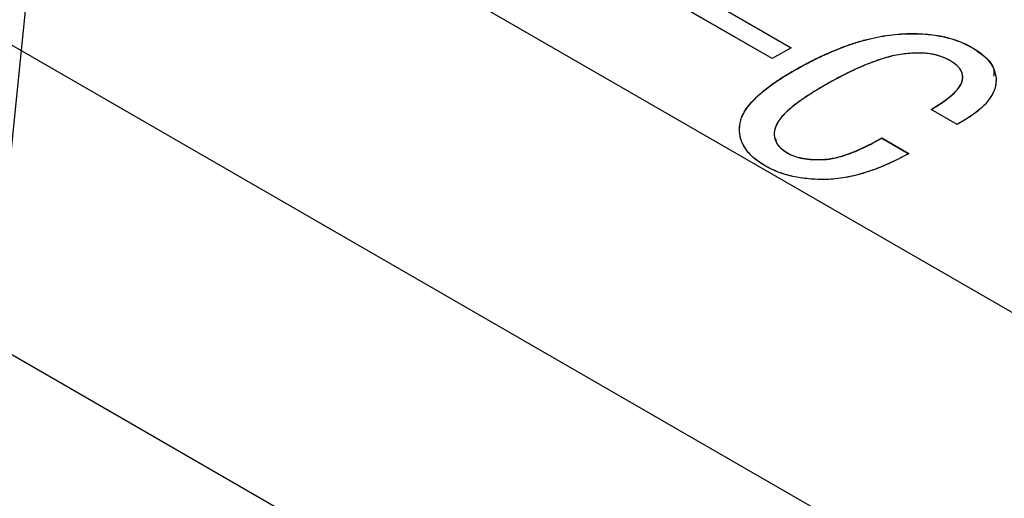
# Model space of a CAD drawing. Header units: millimetres. Extents: x 1643 to 1853, y 2203 to 2490.
# Tile 46 of 54: x 1823.19 to 1828.37, y 2351.1 to 2353.62. Entities that reach past the tile are written whole.
import ezdxf

# ---------------------------------------------------------------- set-up
doc = ezdxf.new("R2010")
doc.units = ezdxf.units.MM
doc.linetypes.add('CENTERX2', pattern=[20.32, 12.7, -2.54, 2.54, -2.54])
doc.styles.add('SLDTEXTSTYLE1', font='TXT', dxfattribs={"width": 0.7})
doc.dimstyles.new('SLDDIMSTYLE10', dxfattribs={"dimtxt": 2.5, "dimasz": 3.302, "dimexe": 0, "dimexo": 0.0625, "dimtad": 1, "dimdec": 3, "dimrnd": 1e-09, "dimdsep": 46, "dimtxsty": 'SLDTEXTSTYLE1', "dimsah": 1, "dimcen": 0.09, "dimadec": 0, "dimazin": 2, "dimtfac": 1, "dimtdec": 3, "dimtmove": 0, "dimatfit": 0, "dimfxl": 1, "dimfrac": 2, "dimtolj": 1, "dimtzin": 12, "dimarcsym": 0})

# ---------------------------------------------------------------- blocks, each defined once
blk = doc.blocks.new('*D116')
at = {"color": 0, "linetype": 'Continuous', "lineweight": -2, "transparency": 16777216}
for p, q in [((1824.1427, 2362.7921), (1826.1076, 2382.0787)), ((1823.281, 2359.5608), (1823.808, 2359.5071)), ((1823.7373, 2358.8131), (1823.808, 2359.5071)), ((1823.2103, 2358.8668), (1823.7373, 2358.8131)), ((1823.4026, 2355.5281), (1823.0679, 2352.2431))]:
    blk.add_line(p, q, dxfattribs=at)
at = {"color": 0, "linetype": 'Continuous', "transparency": 16777216}
for points in [[(1823.5952, 2362.8479), (1824.6902, 2362.7364), (1823.808, 2359.5071)], [(1822.8551, 2355.5839), (1823.9501, 2355.4723), (1823.7373, 2358.8131)]]:
    blk.add_solid(points, dxfattribs=at)
at = {"layer": 'Defpoints', "color": 0, "linetype": 'Continuous', "transparency": 16777216}
for p in [(1823.2188, 2359.5672), (1823.1481, 2358.8731), (1823.7373, 2358.8131)]:
    blk.add_point(p, dxfattribs=at)
at = {"color": 0, "linetype": 'Continuous', "lineweight": 18, "transparency": 16777216, "insert": (1822.5954, 2378.4367), "char_height": 2.5, "attachment_point": 2, "rotation": 84.1827, "style": 'SLDTEXTSTYLE1'}
blk.add_mtext('\\A1;0.698', dxfattribs=at)

msp = doc.modelspace()

# ---------------------------------------------------------------- linework, layer by layer
at = {"linetype": 'Continuous', "lineweight": 25}
for p, q in [((1768.98382, 2384.75332), (1829.79508, 2349.64773)), ((1829.08798, 2348.42298), (1768.27672, 2383.52858)), ((1826.54115, 2353.88231), (1827.24826, 2353.4741)), ((1826.54115, 2353.88149), (1827.24755, 2353.4737)), ((1827.14902, 2353.41681), (1826.44191, 2353.82502)), ((1827.24826, 2353.4741), (1827.14902, 2353.41681)), ((1828.20347, 2353.47329), (1828.20347, 2353.4741)), ((1827.26066, 2353.35154), (1827.26066, 2353.35236)), ((1828.12284, 2353.06948), (1827.98638, 2353.14826)), ((1827.72587, 2352.99787), (1827.86853, 2352.91551)), ((1827.72587, 2352.99705), (1827.72587, 2352.99787)), ((1827.72587, 2352.99705), (1827.86853, 2352.91469)), ((1827.22965, 2352.91827), (1827.22965, 2352.91909))]:
    msp.add_line(p, q, dxfattribs=at)
at = {"linetype": 'CENTERX2'}
msp.add_line((1823.50183, 2354.91356), (1829.93651, 2351.1989), dxfattribs=at)
at = {"linetype": 'Continuous', "flags": 128}
for points in [[(1827.14902, 2353.41681), (1826.44191, 2353.82502), (1826.44191, 2353.82502), (1826.54115, 2353.88231), (1826.54115, 2353.88231), (1827.24826, 2353.4741), (1827.24826, 2353.4741), (1827.14902, 2353.41681)], [(1827.86853, 2352.91551), (1827.8088, 2352.88448), (1827.75068, 2352.85729), (1827.69416, 2352.83421), (1827.63926, 2352.81525), (1827.58573, 2352.80026), (1827.53358, 2352.78925), (1827.48304, 2352.78236), (1827.43434, 2352.77944), (1827.38725, 2352.77984), (1827.34199, 2352.78262), (1827.2988, 2352.78793), (1827.25768, 2352.79549), (1827.21816, 2352.80583), (1827.18072, 2352.81843), (1827.14534, 2352.83355), (1827.1118, 2352.85106), (1827.1118, 2352.85106), (1827.07711, 2352.8732), (1827.04771, 2352.89681), (1827.02335, 2352.92174), (1827.00406, 2352.94827), (1826.98981, 2352.97585), (1826.98085, 2353.00516), (1826.97718, 2353.03566), (1826.97833, 2353.06762), (1826.98614, 2353.10078), (1827.00176, 2353.13446), (1827.02519, 2353.16895), (1827.05689, 2353.20422), (1827.09595, 2353.24003), (1827.14304, 2353.27677), (1827.19795, 2353.3143), (1827.26066, 2353.35236), (1827.26066, 2353.35236), (1827.3328, 2353.39214), (1827.40356, 2353.42742), (1827.47293, 2353.45819), (1827.54047, 2353.48445), (1827.60687, 2353.50607), (1827.67165, 2353.52331), (1827.73529, 2353.5359), (1827.79708, 2353.54399), (1827.85727, 2353.54797), (1827.91447, 2353.54837), (1827.96915, 2353.54492), (1828.0213, 2353.53816), (1828.07092, 2353.52755), (1828.11755, 2353.51336), (1828.16189, 2353.49546), (1828.20347, 2353.4741), (1828.20347, 2353.4741), (1828.23518, 2353.45395), (1828.26228, 2353.43273), (1828.2848, 2353.41045), (1828.30272, 2353.38737), (1828.31581, 2353.3631), (1828.32431, 2353.33777), (1828.32822, 2353.31164), (1828.3273, 2353.28432), (1828.32132, 2353.25674), (1828.31007, 2353.22929), (1828.29284, 2353.2021), (1828.2701, 2353.17518), (1828.24161, 2353.14839), (1828.20761, 2353.12187), (1828.1681, 2353.09561), (1828.12284, 2353.06948), (1828.12284, 2353.06948), (1827.98638, 2353.14826), (1827.98638, 2353.14826), (1828.01877, 2353.16775), (1828.04749, 2353.18672), (1828.07299, 2353.20542), (1828.09504, 2353.22345), (1828.11319, 2353.24109), (1828.12835, 2353.25833), (1828.13961, 2353.27517), (1828.14765, 2353.29149), (1828.15224, 2353.3074), (1828.15316, 2353.32278), (1828.15064, 2353.33777), (1828.14466, 2353.35236), (1828.13501, 2353.36642), (1828.12192, 2353.38008), (1828.10561, 2353.39321), (1828.08562, 2353.40607), (1828.08562, 2353.40607), (1828.05989, 2353.41907), (1828.0321, 2353.42954), (1828.00246, 2353.43737), (1827.97099, 2353.44281), (1827.93722, 2353.44559), (1827.90161, 2353.44572), (1827.86439, 2353.44334), (1827.82488, 2353.4383), (1827.7833, 2353.43021), (1827.73942, 2353.41867), (1827.69279, 2353.40342), (1827.64362, 2353.38459), (1827.59193, 2353.36217), (1827.53795, 2353.33631), (1827.4812, 2353.30674), (1827.42193, 2353.27358), (1827.42193, 2353.27358), (1827.3691, 2353.24202), (1827.32223, 2353.21178), (1827.28157, 2353.183), (1827.24665, 2353.15542), (1827.21793, 2353.12929), (1827.19496, 2353.10436), (1827.17819, 2353.08089), (1827.16739, 2353.05874), (1827.16165, 2353.03765), (1827.15981, 2353.01776), (1827.16188, 2352.99879), (1827.16762, 2352.98089), (1827.17727, 2352.96391), (1827.19083, 2352.94787), (1827.20829, 2352.93301), (1827.22965, 2352.91909), (1827.22965, 2352.91909), (1827.24734, 2352.90994), (1827.2671, 2352.90225), (1827.28823, 2352.89588), (1827.3112, 2352.89084), (1827.33556, 2352.88739), (1827.36152, 2352.88514), (1827.38931, 2352.88448), (1827.41872, 2352.88501), (1827.44996, 2352.88792), (1827.48327, 2352.89416), (1827.51865, 2352.90344), (1827.5561, 2352.91604), (1827.59538, 2352.93156), (1827.63696, 2352.95052), (1827.68038, 2352.97267), (1827.72587, 2352.99787), (1827.72587, 2352.99787), (1827.86853, 2352.91551)]]:
    msp.add_lwpolyline(points, dxfattribs=at)
at = {"linetype": 'Continuous', "lineweight": 25}
for points, knots in [([(1827.26066, 2353.35236), (1827.28447, 2353.36577), (1827.33059, 2353.39174), (1827.40147, 2353.42707), (1827.47081, 2353.45788), (1827.53841, 2353.48447), (1827.605, 2353.5061), (1827.66992, 2353.52367), (1827.73371, 2353.53634), (1827.79598, 2353.54458), (1827.85608, 2353.54845), (1827.9138, 2353.54911), (1827.96879, 2353.54548), (1828.02147, 2353.5389), (1828.07134, 2353.52817), (1828.1185, 2353.51375), (1828.16314, 2353.49586), (1828.1899, 2353.48142), (1828.20347, 2353.4741)], [0, 0, 0, 0, 0.092205, 0.1786111, 0.2594675, 0.3347254, 0.4051724, 0.471102, 0.533277, 0.5918408, 0.6478317, 0.7007029, 0.7515354, 0.8009332, 0.8498384, 0.8985599, 0.9485671, 1, 1, 1, 1]), ([(1827.26066, 2353.35154), (1827.28447, 2353.36495), (1827.33059, 2353.39093), (1827.40147, 2353.42626), (1827.47081, 2353.45707), (1827.53841, 2353.48366), (1827.605, 2353.50529), (1827.66992, 2353.52286), (1827.73371, 2353.53552), (1827.79598, 2353.54376), (1827.85608, 2353.54763), (1827.9138, 2353.5483), (1827.96879, 2353.54467), (1828.02147, 2353.53808), (1828.07134, 2353.52735), (1828.1185, 2353.51293), (1828.16314, 2353.49504), (1828.1899, 2353.48061), (1828.20347, 2353.47329)], [0, 0, 0, 0, 0.092205, 0.1786111, 0.2594675, 0.3347254, 0.4051724, 0.471102, 0.533277, 0.5918408, 0.6478317, 0.7007029, 0.7515354, 0.8009332, 0.8498384, 0.8985599, 0.9485671, 1, 1, 1, 1]), ([(1828.08562, 2353.40607), (1828.07726, 2353.41055), (1828.06077, 2353.41938), (1828.03265, 2353.42991), (1828.00264, 2353.43777), (1827.97077, 2353.44335), (1827.93677, 2353.44606), (1827.90095, 2353.44611), (1827.86329, 2353.44363), (1827.82358, 2353.43855), (1827.78166, 2353.43033), (1827.73748, 2353.41858), (1827.69091, 2353.40319), (1827.64174, 2353.38424), (1827.59016, 2353.36176), (1827.53604, 2353.33573), (1827.47934, 2353.30617), (1827.44155, 2353.28472), (1827.42193, 2353.27358)], [0, 0, 0, 0, 0.043892, 0.0865111, 0.1283474, 0.1705234, 0.2143181, 0.2600332, 0.3081057, 0.3600569, 0.4163892, 0.4782892, 0.5470995, 0.6228452, 0.7058384, 0.7959006, 0.8940452, 1, 1, 1, 1]), ([(1828.20347, 2353.4741), (1828.2143, 2353.46751), (1828.2356, 2353.45453), (1828.26277, 2353.43313), (1828.28533, 2353.4108), (1828.30361, 2353.38752), (1828.31664, 2353.36309), (1828.32512, 2353.33769), (1828.32906, 2353.31129), (1828.32811, 2353.28413), (1828.32212, 2353.25652), (1828.31095, 2353.22888), (1828.29338, 2353.2016), (1828.27045, 2353.1745), (1828.24176, 2353.14769), (1828.20753, 2353.12114), (1828.16788, 2353.09472), (1828.13815, 2353.07806), (1828.12284, 2353.06948)], [0, 0, 0, 0, 0.0591223, 0.1163746, 0.172385, 0.2272979, 0.2824956, 0.3385223, 0.3954652, 0.4548003, 0.5151664, 0.5764256, 0.6392885, 0.7043299, 0.7725879, 0.8442388, 0.9197687, 1, 1, 1, 1]), ([(1828.20347, 2353.47329), (1828.25515, 2353.43888), (1828.32309, 2353.39366), (1828.31639, 2353.33688), (1828.31479, 2353.32329)], [0, 0, 0, 0, 0.7606344, 1, 1, 1, 1]), ([(1827.98638, 2353.14826), (1827.99729, 2353.1547), (1828.01836, 2353.16714), (1828.04727, 2353.18622), (1828.0726, 2353.20486), (1828.09505, 2353.22283), (1828.11308, 2353.24067), (1828.12865, 2353.25778), (1828.13978, 2353.27476), (1828.14808, 2353.29114), (1828.15281, 2353.30712), (1828.15375, 2353.32268), (1828.15121, 2353.3378), (1828.14528, 2353.35252), (1828.1354, 2353.36671), (1828.12218, 2353.38038), (1828.1057, 2353.39374), (1828.09246, 2353.40187), (1828.08562, 2353.40607)], [0, 0, 0, 0, 0.0904413, 0.1747732, 0.2544508, 0.3283652, 0.3970508, 0.4617853, 0.5222265, 0.579008, 0.6330244, 0.6845604, 0.7349709, 0.7851581, 0.8357832, 0.8880524, 0.9421454, 1, 1, 1, 1]), ([(1827.1118, 2352.85106), (1827.09992, 2352.85828), (1827.07647, 2352.87255), (1827.04714, 2352.89643), (1827.0224, 2352.92152), (1827.00326, 2352.94811), (1826.98869, 2352.97603), (1826.97986, 2353.00537), (1826.97645, 2353.03612), (1826.97727, 2353.06816), (1826.98501, 2353.10139), (1827.00109, 2353.13536), (1827.02473, 2353.17006), (1827.05685, 2353.20523), (1827.09623, 2353.24129), (1827.14365, 2353.27794), (1827.19847, 2353.31556), (1827.23948, 2353.33982), (1827.26066, 2353.35236)], [0, 0, 0, 0, 0.052182, 0.1029965, 0.1530183, 0.2032951, 0.2535996, 0.3056125, 0.3590487, 0.4149176, 0.4733939, 0.534337, 0.5990688, 0.6685229, 0.7424721, 0.8223421, 0.9081946, 1, 1, 1, 1]), ([(1826.99209, 2353.1148), (1826.99495, 2353.12114), (1827.00431, 2353.13927), (1827.02473, 2353.16925), (1827.05685, 2353.20442), (1827.09623, 2353.24047), (1827.14365, 2353.27713), (1827.19847, 2353.31474), (1827.23948, 2353.33901), (1827.26066, 2353.35154)], [0.5, 0.5, 0.5, 0.5, 0.53433695, 0.59906881, 0.66852291, 0.74247212, 0.82234214, 0.90819457, 1, 1, 1, 1]), ([(1827.98638, 2353.14744), (1828.04532, 2353.18466), (1828.11906, 2353.23124), (1828.15575, 2353.30333), (1828.15145, 2353.32751), (1828.14937, 2353.33924)], [0, 0, 0, 0, 0.6721651, 0.8410876, 1, 1, 1, 1]), ([(1827.42193, 2353.27358), (1827.40418, 2353.26314), (1827.37, 2353.24305), (1827.32315, 2353.21284), (1827.2822, 2353.18398), (1827.24718, 2353.15651), (1827.21819, 2353.13025), (1827.19499, 2353.10541), (1827.17786, 2353.0818), (1827.16681, 2353.05938), (1827.16119, 2353.03816), (1827.15912, 2353.01807), (1827.16121, 2352.99901), (1827.16687, 2352.9809), (1827.17662, 2352.96377), (1827.19022, 2352.94763), (1827.20788, 2352.93254), (1827.22231, 2352.92362), (1827.22965, 2352.91909)], [0, 0, 0, 0, 0.1059978, 0.2039786, 0.2936616, 0.376167, 0.4508871, 0.5190837, 0.5804016, 0.6359628, 0.6875097, 0.735617, 0.7815048, 0.825475, 0.8686187, 0.9117314, 0.955079, 1, 1, 1, 1]), ([(1827.16544, 2352.99667), (1827.1684, 2352.98427), (1827.17548, 2352.95456), (1827.20971, 2352.93163), (1827.22965, 2352.91827)], [0, 0, 0, 0, 0.4172512, 1, 1, 1, 1]), ([(1827.22965, 2352.91909), (1827.2354, 2352.91593), (1827.2469, 2352.90961), (1827.26692, 2352.90206), (1827.28825, 2352.89557), (1827.31121, 2352.8905), (1827.33588, 2352.88718), (1827.36198, 2352.88476), (1827.38985, 2352.88436), (1827.4195, 2352.88462), (1827.45129, 2352.88755), (1827.4847, 2352.8941), (1827.52033, 2352.90345), (1827.55755, 2352.91625), (1827.5972, 2352.93188), (1827.63853, 2352.95092), (1827.68196, 2352.97313), (1827.71082, 2352.98939), (1827.72587, 2352.99787)], [0, 0, 0, 0, 0.041308, 0.082751, 0.1242095, 0.1669495, 0.2105546, 0.2562091, 0.3045931, 0.3557574, 0.4107993, 0.471698, 0.5392829, 0.614659, 0.6974391, 0.789599, 0.8903637, 1, 1, 1, 1]), ([(1827.22965, 2352.91827), (1827.2354, 2352.91511), (1827.2469, 2352.90879), (1827.26692, 2352.90124), (1827.28825, 2352.89475), (1827.31121, 2352.88968), (1827.33588, 2352.88636), (1827.36198, 2352.88395), (1827.38985, 2352.88355), (1827.4195, 2352.8838), (1827.45129, 2352.88674), (1827.4847, 2352.89329), (1827.52033, 2352.90263), (1827.55755, 2352.91544), (1827.5972, 2352.93106), (1827.63853, 2352.95011), (1827.68196, 2352.97231), (1827.71082, 2352.98858), (1827.72587, 2352.99705)], [0, 0, 0, 0, 0.041308, 0.082751, 0.1242095, 0.1669495, 0.2105546, 0.2562091, 0.3045931, 0.3557574, 0.4107993, 0.471698, 0.5392829, 0.614659, 0.6974391, 0.789599, 0.8903637, 1, 1, 1, 1]), ([(1827.86853, 2352.91551), (1827.84881, 2352.90504), (1827.81072, 2352.88483), (1827.75262, 2352.85759), (1827.6961, 2352.83435), (1827.64101, 2352.81521), (1827.58733, 2352.80006), (1827.53505, 2352.78886), (1827.48421, 2352.78182), (1827.43499, 2352.77888), (1827.38774, 2352.77947), (1827.3423, 2352.7821), (1827.29896, 2352.78752), (1827.25727, 2352.79499), (1827.21786, 2352.80549), (1827.18009, 2352.8181), (1827.14446, 2352.83331), (1827.12278, 2352.84509), (1827.1118, 2352.85106)], [0, 0, 0, 0, 0.09342139, 0.18038875, 0.2608631, 0.33524728, 0.40440792, 0.46895952, 0.52933508, 0.58625909, 0.64101538, 0.69392731, 0.74526137, 0.79543315, 0.84587292, 0.89626034, 0.94743296, 1, 1, 1, 1])]:
    msp.add_open_spline(points, degree=3, knots=knots, dxfattribs=at)

# ---------------------------------------------------------------- dimensions: what is measured, and where the dimension line sits
at = {"linetype": 'Continuous', "lineweight": 18}
dim = msp.add_linear_dim(base=(1823.73727, 2358.81309), p1=(1823.21885, 2359.56717), p2=(1823.14814, 2358.87312), angle=84.18273, dimstyle='SLDDIMSTYLE10', dxfattribs=at)
dim.commit()
dim.dimension.update_dxf_attribs({"geometry": '*D116', "text_midpoint": (1825.70427, 2378.12001), "dimtype": 160})

doc.saveas('drawing.dxf')
